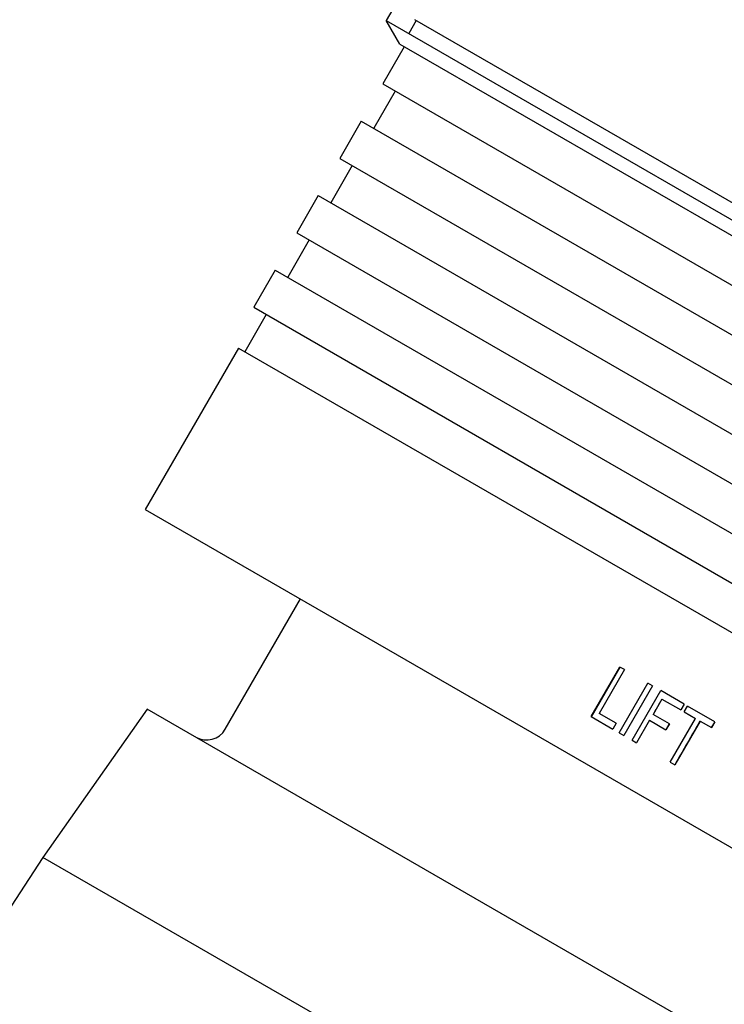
# Model space of a CAD drawing. Header units: millimetres. Extents: x 1002 to 3532, y 429 to 1459.
# Tile 6 of 24: x 1205 to 1254, y 930 to 999. Entities that reach past the tile are written whole.
import ezdxf

# ---------------------------------------------------------------- set-up
doc = ezdxf.new("R2010")
doc.units = ezdxf.units.MM
doc.layers.add('DETAIL', color=2, linetype='Continuous')

msp = doc.modelspace()

# ---------------------------------------------------------------- linework, layer by layer
at = {"layer": 'DETAIL'}
for p, q in [((1230.888, 999.881), (1230.364, 998.974)), ((1230.364, 998.974), (1299.649, 958.978)), ((1231.317, 997.324), (1230.364, 998.974)), ((1230.364, 998.974), (1299.649, 958.978)), ((1232.461, 998.972), (1231.938, 998.065)), ((1305.183, 956.993), (1232.358, 999.032)), ((1231.62, 997.149), (1230.12, 994.55)), ((1231.317, 997.324), (1297.744, 958.978)), ((1230.12, 994.55), (1273.394, 969.57)), ((1230.986, 994.051), (1229.487, 991.452)), ((1228.62, 991.952), (1227.121, 989.354)), ((1228.62, 991.952), (1271.895, 966.972)), ((1227.987, 988.854), (1226.487, 986.256)), ((1227.121, 989.354), (1270.395, 964.374)), ((1225.621, 986.756), (1224.121, 984.158)), ((1225.621, 986.756), (1268.895, 961.776)), ((1224.121, 984.158), (1267.395, 959.177)), ((1224.987, 983.658), (1223.487, 981.06)), ((1222.621, 981.56), (1221.121, 978.961)), ((1222.621, 981.56), (1265.895, 956.579)), ((1221.121, 978.961), (1264.396, 953.981)), ((1221.987, 978.461), (1220.488, 975.863)), ((1220.055, 976.113), (1213.555, 964.854)), ((1220.055, 976.113), (1285.009, 938.618)), ((1213.555, 964.854), (1278.51, 927.359)), ((1219.132, 949.512), (1224.381, 958.605)), ((1244.662, 950.393), (1246.661, 953.857)), ((1244.669, 950.389), (1246.669, 953.853)), ((1246.98, 953.674), (1246.661, 953.857)), ((1246.98, 953.674), (1245.216, 950.619)), ((1246.609, 949.269), (1248.609, 952.733)), ((1246.612, 949.267), (1248.611, 952.732)), ((1248.928, 952.549), (1246.929, 949.085)), ((1248.928, 952.549), (1248.609, 952.733)), ((1247.509, 948.749), (1249.509, 952.213)), ((1247.51, 948.749), (1249.509, 952.213)), ((1251.143, 951.27), (1249.509, 952.213)), ((1249.592, 951.62), (1248.974, 950.548)), ((1249.592, 951.62), (1250.907, 950.861)), ((1249.592, 951.62), (1249.592, 951.62)), ((1251.139, 951.273), (1250.903, 950.864)), ((1251.143, 951.27), (1250.907, 950.861)), ((1251.141, 950.726), (1251.378, 951.135)), ((1253.285, 950.034), (1251.378, 951.135)), ((1213.692, 950.92), (1206.41, 940.575)), ((1266.375, 920.508), (1213.692, 950.92)), ((1244.662, 950.393), (1246.171, 949.522)), ((1246.407, 949.931), (1245.216, 950.619)), ((1248.973, 950.548), (1248.974, 950.548)), ((1250.111, 949.891), (1248.974, 950.548)), ((1251.141, 950.726), (1251.937, 950.266)), ((1246.407, 949.931), (1246.171, 949.522)), ((1248.737, 950.139), (1247.828, 948.565)), ((1248.737, 950.138), (1247.829, 948.565)), ((1248.737, 950.139), (1248.737, 950.138)), ((1248.737, 950.138), (1249.875, 949.482)), ((1250.107, 949.893), (1249.871, 949.484)), ((1250.111, 949.891), (1249.875, 949.482)), ((1250.173, 947.211), (1251.937, 950.266)), ((1252.255, 950.083), (1250.492, 947.028)), ((1252.247, 950.087), (1252.255, 950.083)), ((1252.255, 950.083), (1253.048, 949.625)), ((1253.275, 950.04), (1253.038, 949.631)), ((1253.285, 950.034), (1253.048, 949.625)), ((1246.609, 949.269), (1246.929, 949.085)), ((1247.509, 948.749), (1247.829, 948.565)), ((1250.173, 947.211), (1250.492, 947.028)), ((1206.41, 940.575), (1196.229, 924.925)), ((1261.059, 909.029), (1206.41, 940.575))]:
    msp.add_line(p, q, dxfattribs=at)
at = {"layer": 'DETAIL', "flags": 128}
for points in [[(1249.592, 951.62), (1249.566, 951.576), (1249.54, 951.531), (1249.514, 951.486), (1249.489, 951.442), (1249.463, 951.397), (1249.437, 951.352), (1249.411, 951.308), (1249.385, 951.263), (1249.36, 951.218), (1249.334, 951.174), (1249.308, 951.129), (1249.282, 951.084), (1249.257, 951.04), (1249.231, 950.995), (1249.205, 950.95), (1249.179, 950.906), (1249.153, 950.861), (1249.128, 950.816), (1249.102, 950.772), (1249.076, 950.727), (1249.05, 950.682), (1249.024, 950.638), (1248.999, 950.593), (1248.973, 950.548)], [(1252.247, 950.087), (1252.174, 949.96), (1252.1, 949.833), (1252.027, 949.705), (1251.953, 949.578), (1251.88, 949.451), (1251.807, 949.323), (1251.733, 949.196), (1251.66, 949.069), (1251.586, 948.942), (1251.513, 948.814), (1251.439, 948.687), (1251.366, 948.56), (1251.292, 948.432), (1251.219, 948.305), (1251.145, 948.178), (1251.072, 948.051), (1250.998, 947.923), (1250.925, 947.796), (1250.851, 947.669), (1250.778, 947.541), (1250.704, 947.414), (1250.631, 947.287), (1250.557, 947.16), (1250.484, 947.032)]]:
    msp.add_lwpolyline(points, dxfattribs=at)
at = {"layer": 'DETAIL'}
msp.add_arc((1217.833, 950.262), 1.5, 240.00397, 330.00397, dxfattribs=at)

doc.saveas('drawing.dxf')
